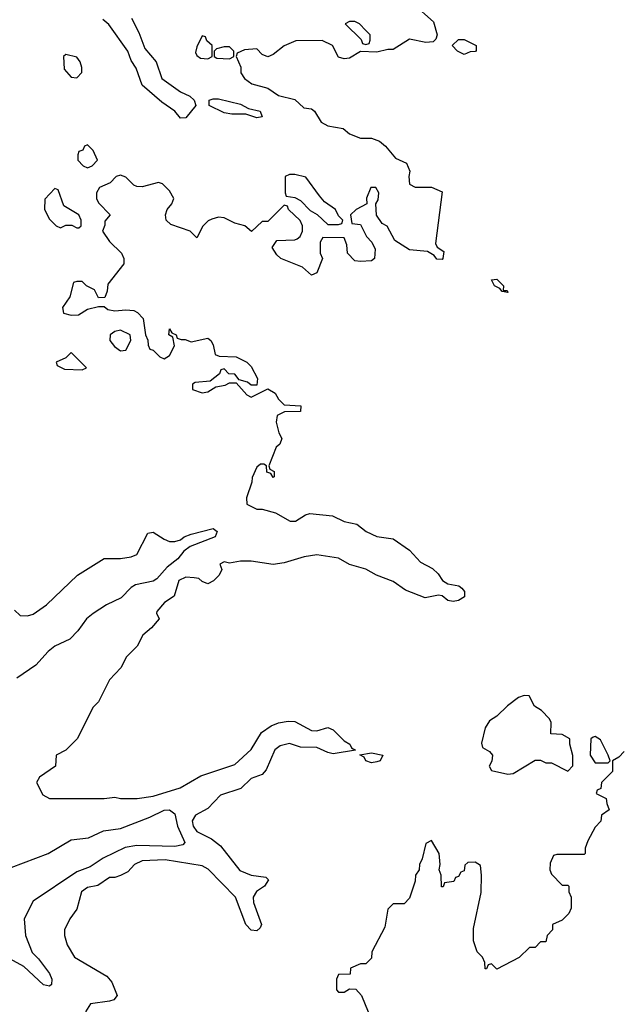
# Model space of a CAD drawing. Header units: inches. Extents: x 2601469 to 2753575, y 449403 to 582909.
# Tile 163 of 256: x 2617461 to 2619670, y 511537 to 515145. Entities that reach past the tile are written whole.
import ezdxf

# ---------------------------------------------------------------- set-up
doc = ezdxf.new("R2010")
doc.units = ezdxf.units.IN
doc.header["$MEASUREMENT"] = 0
doc.layers.add('C6511', color=7, linetype='Continuous')

msp = doc.modelspace()

# ---------------------------------------------------------------- linework, layer by layer
at = {"layer": 'C6511', "color": 4}
for points, elevation in [([(2618903.5, 515203.5), (2618977.3, 515137.3), (2618991, 515089), (2618986, 515074), (2618976, 515064), (2618950, 515061.2), (2618890, 515074), (2618830, 515035.3), (2618810, 515035.3), (2618770, 515026), (2618710, 515028.7), (2618670, 515004), (2618650, 515002), (2618630, 515008), (2618608, 515050), (2618570, 515068.7), (2618472.7, 515067.3), (2618430, 515048.7), (2618390, 515018), (2618370, 515008.7), (2618350, 515018), (2618330, 515038), (2618285.4, 515034.6), (2618258, 515022), (2618254, 515010), (2618271.6, 514971.6), (2618272, 514950), (2618284.7, 514930), (2618312, 514910), (2618370, 514894), (2618410, 514867.3), (2618470, 514852), (2618502, 514822), (2618530, 514818), (2618542, 514810), (2618566, 514770), (2618590, 514756), (2618646.4, 514746.4), (2618670, 514726.8), (2618710, 514710.8), (2618750.7, 514710.7), (2618779.8, 514699.8), (2618802, 514682), (2618838, 514638), (2618878.8, 514618.8), (2618891.3, 514590), (2618886.8, 514570), (2618890, 514542), (2618910, 514531.3), (2618970.9, 514530.9), (2619010, 514514), (2618984.7, 514324.7), (2618991.6, 514311.6), (2619016, 514296), (2619012, 514270), (2619010, 514266), (2618990, 514268), (2618980.4, 514280.4), (2618955.3, 514295.3), (2618890, 514302), (2618836.4, 514336.4), (2618808.4, 514388.4), (2618790, 514398), (2618768.4, 514428.4), (2618766, 514470), (2618775.1, 514484.9), (2618777, 514510), (2618766, 514530), (2618747.7, 514530), (2618731.6, 514491.6), (2618734, 514470), (2618694, 514450), (2618674, 514430), (2618678, 514398), (2618710, 514394), (2618732, 514350), (2618752, 514330), (2618763.6, 514303.6), (2618762, 514270), (2618750, 514262), (2618710, 514259), (2618690, 514262), (2618662, 514290), (2618660.4, 514320.4), (2618650, 514346), (2618572.7, 514347.3), (2618562, 514330), (2618562, 514290), (2618571.3, 514270), (2618550, 514218), (2618530, 514208.7), (2618498, 514238), (2618418, 514270), (2618403.1, 514283.1), (2618386, 514310), (2618404, 514336), (2618470, 514338), (2618478, 514342), (2618489, 514351), (2618498, 514370), (2618498, 514390), (2618489, 514409), (2618446, 514450), (2618442, 514462), (2618430, 514466), (2618370, 514406), (2618350, 514406), (2618311.1, 514368.9), (2618286, 514390), (2618250, 514399), (2618210, 514419), (2618190, 514422), (2618165.4, 514414.6), (2618151.6, 514408.4), (2618131.6, 514388.4), (2618110, 514346), (2618086, 514370), (2618014.6, 514394.6), (2617998, 514410), (2617995.3, 514430), (2618002, 514450), (2618018, 514470), (2618026, 514490), (2618010, 514518), (2617984, 514544), (2617970, 514549), (2617910, 514533.2), (2617890, 514534), (2617879, 514539), (2617850, 514568), (2617830, 514575.3), (2617814, 514570), (2617792.7, 514547.3), (2617754, 514530), (2617742, 514510), (2617742, 514490), (2617750, 514474), (2617792, 514430), (2617772.7, 514407.3), (2617772.7, 514392.7), (2617764.7, 514370), (2617790, 514332), (2617834, 514290), (2617842, 514270), (2617842, 514250), (2617783.6, 514176.4), (2617782, 514150), (2617772.7, 514127.3), (2617750, 514126), (2617735.3, 514155.3), (2617706, 514170), (2617690, 514186), (2617670, 514186), (2617658, 514182), (2617644.7, 514130), (2617618, 514090), (2617622, 514070), (2617650, 514062.8), (2617676, 514064), (2617710, 514084.7), (2617750, 514094), (2617770, 514094), (2617783.6, 514083.6), (2617810, 514078), (2617850, 514082), (2617879.6, 514079.6), (2617892.7, 514072.7), (2617914, 514050), (2617922, 513990), (2617931.1, 513971.1), (2617932, 513952), (2617938, 513938), (2617950, 513934), (2617974, 513910), (2617990, 513902), (2618010, 513914), (2618028, 513950), (2618022, 513982), (2618008, 513990), (2618010, 514012), (2618018, 513998), (2618034, 513990), (2618038, 513978), (2618052.7, 513972.7), (2618067.3, 513972.7), (2618090, 513964.7), (2618150, 513978), (2618162, 513970), (2618170, 513954), (2618178, 513918), (2618192, 513912), (2618254, 513910), (2618294, 513890), (2618310, 513874), (2618332, 513830), (2618330, 513806), (2618310, 513806), (2618296.4, 513816.4), (2618266, 513826), (2618250, 513846), (2618227.3, 513847.3), (2618210, 513866), (2618198, 513862), (2618192.7, 513847.3), (2618159.6, 513820.4), (2618104.7, 513815.3), (2618094, 513810), (2618094, 513790), (2618130, 513778), (2618150, 513782), (2618180.4, 513799.6), (2618214.6, 513805.4), (2618230, 513814), (2618254, 513814), (2618294, 513770), (2618310, 513762), (2618370, 513792), (2618396.9, 513776.9), (2618410, 513754), (2618430, 513734), (2618492, 513730), (2618490.7, 513709.3), (2618431.6, 513708.4), (2618404.7, 513695.3), (2618401, 513670), (2618410.9, 513630.9), (2618422, 513610), (2618414, 513590), (2618401, 513579), (2618374, 513510), (2618378, 513498), (2618394, 513490), (2618394, 513470), (2618390, 513468), (2618382, 513482), (2618367.3, 513487.3), (2618366, 513510), (2618356.4, 513516.4), (2618343.6, 513516.4), (2618330, 513506), (2618312.7, 513467.3), (2618312, 513450), (2618292.7, 513392.7), (2618294, 513370), (2618330, 513352), (2618350, 513352), (2618398, 513338), (2618452.7, 513307.3), (2618472.5, 513307.5), (2618509.1, 513330.9), (2618524.7, 513335.3), (2618607.5, 513327.5), (2618650, 513306.8), (2618696.3, 513296.3), (2618731.3, 513270), (2618770, 513250.8), (2618830, 513242.8), (2618890, 513201), (2618930, 513157.3), (2618974.4, 513134.4), (2618994.9, 513114.9), (2619010.7, 513090.7), (2619030, 513078), (2619070.6, 513070.6), (2619082, 513062), (2619092, 513050), (2619092, 513030), (2619070, 513017.2), (2619050, 513013.2), (2619030, 513017.2), (2619010, 513034), (2618996, 513036), (2618946.8, 513026.8), (2618875.3, 513055.3), (2618830, 513086), (2618769.2, 513109.2), (2618730, 513132.3), (2618670, 513149.2), (2618630, 513171.6), (2618550, 513183.7), (2618503.4, 513176.6), (2618430, 513155.3), (2618390, 513148.7), (2618310, 513161.2), (2618270, 513161.2), (2618230, 513154), (2618210, 513158), (2618194, 513150), (2618202, 513130), (2618192, 513110), (2618170.9, 513089.1), (2618150, 513078), (2618130, 513086), (2618117.2, 513097.2), (2618100.2, 513100.2), (2618070, 513102.7), (2618044, 513090), (2618026.8, 513033.2), (2617992, 513010), (2617963.6, 512976.4), (2617962, 512970), (2617972, 512950), (2617943.6, 512916.4), (2617912, 512890), (2617892, 512850), (2617852, 512810), (2617832, 512770), (2617790, 512726), (2617750, 512646), (2617730, 512626), (2617672, 512510), (2617630, 512468), (2617594, 512450), (2617592, 512410), (2617534, 512370), (2617522, 512350), (2617545.4, 512305.4), (2617570, 512292), (2617770, 512291.3), (2617810, 512296), (2617830, 512291.3), (2617891.3, 512291.3), (2617950, 512300.5), (2618048.7, 512330), (2618125.1, 512374.9), (2618250, 512416.3), (2618310, 512470.5), (2618347.1, 512532.9), (2618382.8, 512557.2), (2618410, 512568.5), (2618444.8, 512575.2), (2618470, 512573.4), (2618530, 512540.5), (2618550, 512539.1), (2618590, 512551), (2618610, 512542.8), (2618650, 512502.8), (2618671, 512490), (2618676.9, 512476.9), (2618692, 512468), (2618610, 512455.6), (2618590, 512459.7), (2618550, 512478), (2618490, 512479.1), (2618450, 512492.6), (2618415.9, 512484.1), (2618396.4, 512470), (2618363.8, 512396.2), (2618350, 512379), (2618310, 512365.2), (2618271.5, 512328.5), (2618196.9, 512303.1), (2618150, 512254.5), (2618105.5, 512230), (2618093, 512210), (2618096.4, 512190), (2618110, 512170.6), (2618164.2, 512144.2), (2618197.5, 512117.5), (2618268.1, 512028.1), (2618310, 512010.4), (2618362.8, 512002.8), (2618373.4, 511993.4), (2618358.8, 511970), (2618328.8, 511951.2), (2618317.1, 511930), (2618318.4, 511910), (2618346.8, 511830), (2618342.8, 511817.2), (2618330, 511806.6), (2618310, 511809.4), (2618290, 511829.3), (2618251.8, 511930), (2618152.3, 512032.3), (2618130, 512045.1), (2617993.7, 512066.3), (2617910, 512062.7), (2617882, 512050), (2617856.8, 512023.2), (2617830, 512008.7), (2617810, 512002), (2617790, 512002), (2617747.3, 511972.7), (2617710, 511965.2), (2617686.8, 511950), (2617670, 511886), (2617644.7, 511850), (2617624.7, 511810), (2617624.7, 511790), (2617635.3, 511755.3), (2617662, 511710), (2617780.7, 511640.7), (2617798.5, 511618.5), (2617818, 511570), (2617806, 511554), (2617790, 511548.7), (2617721, 511539), (2617702, 511510)], 28), ([(2617870.3, 515150), (2617898, 515098), (2617919.6, 515039.6), (2617961.6, 514990), (2617982, 514930), (2618050, 514880.5), (2618084.5, 514864.5), (2618101, 514850), (2618106, 514830), (2618070, 514785.2), (2618050, 514784), (2618029.6, 514809.6), (2617982.3, 514842.3), (2617910, 514905.2), (2617887.8, 514967.8), (2617870, 514995.3), (2617857, 515030), (2617787.6, 515127.6), (2617765.3, 515145.3)], 24), ([(2617441.7, 512981.7), (2617462.3, 512962.3), (2617490, 512960.4), (2617510, 512966.7), (2617559.5, 513000.5), (2617673.2, 513110), (2617770, 513170.7), (2617830, 513170.4), (2617870, 513176.4), (2617890, 513185.5), (2617930, 513264), (2617950, 513267.7), (2617990, 513241.6), (2618010, 513233), (2618030, 513233.4), (2618050, 513238.8), (2618064, 513250), (2618090, 513260.5), (2618170, 513281), (2618184.7, 513270), (2618178, 513250), (2618085.2, 513214.8), (2618062.5, 513197.5), (2618040.7, 513170), (2618001.4, 513138.6), (2617963.8, 513096.2), (2617950, 513088.3), (2617885.8, 513074.2), (2617870, 513064.2), (2617833, 513027), (2617779.4, 513000.6), (2617730, 512969.7), (2617705.3, 512950), (2617674, 512906), (2617645.1, 512874.9), (2617590, 512849.7), (2617565.3, 512830), (2617520.2, 512779.8), (2617450, 512732.4)], 24), ([(2619676.9, 512463.1), (2619656.9, 512443.1), (2619634, 512430), (2619634, 512390), (2619594, 512350), (2619591.6, 512328.4), (2619578, 512322), (2619574, 512310), (2619611.1, 512291.1), (2619612.7, 512272.7), (2619622, 512250), (2619594, 512230), (2619591.6, 512208.4), (2619570, 512186), (2619543.6, 512136.4), (2619534, 512110), (2619534, 512090), (2619530, 512086), (2619430, 512086), (2619418, 512082), (2619405.4, 512054.6), (2619404.7, 512030), (2619410, 512014), (2619450, 511974), (2619470, 511974), (2619474, 511970), (2619474, 511950), (2619482, 511930), (2619482, 511890), (2619474, 511870), (2619450, 511846), (2619414, 511830), (2619414, 511810), (2619394, 511790), (2619390, 511766), (2619370, 511766), (2619350, 511746), (2619330, 511746), (2619291.6, 511708.4), (2619210, 511666), (2619190, 511686), (2619178, 511682), (2619172.7, 511667.3), (2619167.3, 511667.3), (2619166, 511690), (2619158, 511710), (2619138, 511730), (2619124, 511770), (2619124.7, 511815.3), (2619152.5, 511947.5), (2619154, 512010), (2619150, 512046), (2619130, 512058), (2619103.6, 512056.4), (2619092.7, 512047.3), (2619090, 512026), (2619078, 512022), (2619070, 512006), (2619058, 512002), (2619052.7, 511987.3), (2619018, 511982), (2619012.7, 511967.3), (2619007.3, 511967.3), (2619006, 512010), (2618998, 512030), (2619002, 512050), (2618998, 512090), (2618970, 512138), (2618950, 512126), (2618936, 512070), (2618926, 512050), (2618924.7, 512030), (2618912, 512010), (2618911.1, 511988.9), (2618890, 511926), (2618870, 511906), (2618830, 511906), (2618810, 511886), (2618799.6, 511820.4), (2618752, 511730), (2618750, 511706), (2618730, 511686), (2618710, 511686), (2618674, 511670), (2618672.7, 511647.3), (2618630, 511646), (2618622, 511630), (2618622, 511590), (2618630, 511582), (2618650, 511582), (2618670, 511594), (2618692.7, 511592.7), (2618714, 511570), (2618738, 511510)], 32), ([(2617430, 512038.4), (2617565.2, 512090), (2617650, 512139.5), (2617713.3, 512146.7), (2617767.6, 512172.4), (2617830, 512180.9), (2617937.4, 512222.6), (2617990, 512248.4), (2618010.3, 512250.3), (2618030, 512234.8), (2618039.5, 512190), (2618066.8, 512130), (2618058.4, 512121.6), (2618030, 512115.8), (2617890, 512118.8), (2617847.6, 512112.4), (2617766.8, 512073.2), (2617718.7, 512041.3), (2617670, 512023.1), (2617510, 511915.1), (2617477.1, 511850), (2617482.6, 511790), (2617506.9, 511726.9), (2617530, 511703.8), (2617570.4, 511650), (2617579.1, 511630), (2617577.3, 511610), (2617570, 511603.7), (2617548.4, 511608.4), (2617475.8, 511675.8), (2617411, 511711)], 24)]:
    msp.add_lwpolyline(points, dxfattribs=dict(at, elevation=elevation))
for points, elevation in [([(2618690, 515138), (2618670, 515138), (2618654, 515130), (2618712.7, 515072.7), (2618718, 515058), (2618730, 515054), (2618742, 515058), (2618746, 515070), (2618746, 515090), (2618730, 515106), (2618706, 515130)], 28), ([(2618130, 515086), (2618110, 515046), (2618105.4, 515025.4), (2618110, 515014), (2618123.6, 515003.6), (2618150, 515002), (2618166, 515010), (2618166, 515050), (2618147.3, 515067.3), (2618142, 515082)], 28), ([(2619090, 515018), (2619066, 515030), (2619046, 515050), (2619070, 515072), (2619090, 515072), (2619134, 515050), (2619134, 515030), (2619130, 515028), (2619112.7, 515027.3)], 28), ([(2618230, 515046), (2618210, 515046), (2618182, 515038), (2618174, 515030), (2618174, 515010), (2618183.6, 515003.6), (2618230, 515002), (2618246, 515010), (2618246, 515030)], 28), ([(2617630, 515018), (2617622, 515010), (2617623.6, 514963.6), (2617650, 514934), (2617670, 514932), (2617688.4, 514951.6), (2617688.7, 514970), (2617682, 514990), (2617670, 515008)], 28), ([(2618330, 514786), (2618290, 514799), (2618238.6, 514798.6), (2618210, 514803.7), (2618155.3, 514830), (2618155.3, 514850), (2618170, 514855.5), (2618190, 514855.5), (2618270, 514835.5), (2618299.8, 514819.8), (2618342, 514810), (2618350, 514789)], 24), ([(2617710, 514686), (2617698, 514682), (2617692.7, 514667.3), (2617678, 514662), (2617674, 514650), (2617674, 514630), (2617694, 514610), (2617710, 514602), (2617726, 514610), (2617746, 514630), (2617730, 514666)], 28), ([(2618470, 514578), (2618450, 514578), (2618434, 514570), (2618434, 514510), (2618438, 514498), (2618470, 514494), (2618490, 514482), (2618525.4, 514445.4), (2618551.1, 514431.1), (2618590, 514394), (2618630, 514394), (2618642, 514398), (2618646, 514410), (2618630, 514426), (2618618, 514450), (2618578, 514478), (2618559.3, 514499.3), (2618510, 514568)], 28), ([(2617590, 514526), (2617552.7, 514487.3), (2617552, 514450), (2617570, 514414), (2617594, 514390), (2617610, 514382), (2617630, 514392), (2617652, 514392), (2617670, 514382), (2617678, 514382), (2617686, 514390), (2617686, 514410), (2617678, 514430), (2617623.1, 514463.1), (2617602, 514522)], 28), ([(2619232.7, 514152.7), (2619247.3, 514152.7), (2619250, 514146), (2619230, 514149.2), (2619220.4, 514160.4), (2619202, 514170), (2619190, 514192), (2619210, 514194.8), (2619234.8, 514170)], 28), ([(2617830, 514008), (2617810, 514002), (2617792, 513990), (2617791.3, 513970), (2617807.9, 513947.9), (2617830, 513932), (2617850, 513934), (2617868, 513970), (2617866, 513990)], 28), ([(2617650, 513926), (2617630, 513906), (2617594, 513890), (2617598, 513878), (2617624.7, 513864.7), (2617690, 513862), (2617706, 513870)], 28), ([(2619310, 512668.7), (2619290, 512661.2), (2619248.7, 512631.3), (2619210, 512592.7), (2619183.4, 512576.6), (2619166.8, 512550), (2619154, 512494), (2619158, 512478), (2619183.6, 512463.6), (2619194, 512450), (2619191.6, 512428.4), (2619182, 512410), (2619190, 512394), (2619250, 512381), (2619270, 512382.8), (2619350, 512432), (2619370, 512432), (2619390, 512422), (2619410, 512422), (2619470, 512392), (2619488.4, 512411.6), (2619488.4, 512448.4), (2619478, 512490), (2619478, 512510), (2619450, 512526), (2619408, 512528), (2619408.7, 512570), (2619403.1, 512583.1), (2619374, 512614), (2619348, 512630), (2619328, 512668)], 32), ([(2619570, 512518), (2619563.6, 512516.4), (2619554, 512510), (2619552, 512450), (2619570, 512422), (2619610, 512422), (2619618, 512422), (2619626, 512430), (2619618, 512450), (2619590, 512506)], 32), ([(2618750, 512422.7), (2618730, 512429.3), (2618723.1, 512443.1), (2618708, 512452), (2618750, 512458.8), (2618792, 512450), (2618782, 512430), (2618770, 512426)], 28)]:
    msp.add_lwpolyline(points, close=True, dxfattribs=dict(at, elevation=elevation))

doc.saveas('drawing.dxf')
